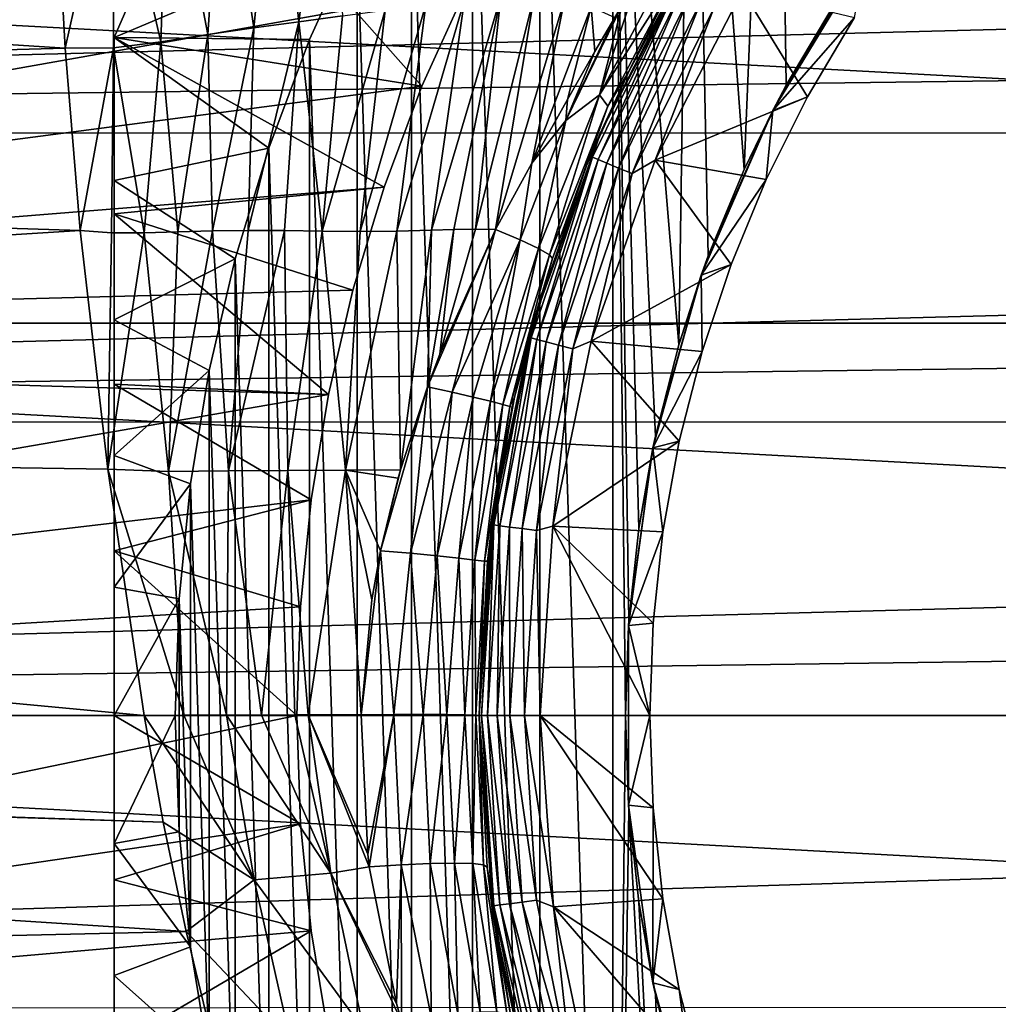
# Model space of a CAD drawing. Header units: metres. Extents: x -139 to 105, y -30 to 40.
# Tile 26 of 153: x -91 to -83, y -2 to 6. Entities that reach past the tile are written whole.
import ezdxf

# ---------------------------------------------------------------- set-up
doc = ezdxf.new("R2010")
doc.units = ezdxf.units.M
doc.layers.add('solid_150_SW0003', color=7, linetype='CONTINUOUS')

msp = doc.modelspace()

# ---------------------------------------------------------------- linework, layer by layer
at = {"layer": 'solid_150_SW0003'}
for points in [[(-84.558289, 10.903132, 38.637951), (-85.252441, 10.252441, 38.637951), (-84.824486, 4.484166, 38.637951)], [(-84.558289, 10.903132, 38.637951), (-84.824486, 4.484166, 38.637951), (-84.477798, 5.176243, 38.637951)], [(-84.558289, 10.903132, 38.637951), (-84.477798, 5.176243, 38.637951), (-84.084198, 5.840651, 38.637951)], [(-85.252441, 10.252441, 38.637951), (-85.90313, 9.558289, 38.637951), (-85.361336, 3.044461, 38.637951)], [(-85.252441, 10.252441, 38.637951), (-85.361336, 3.044461, 38.637951), (-85.118866, 3.774714, 38.637951)], [(-85.252441, 10.252441, 38.637951), (-85.118866, 3.774714, 38.637951), (-84.824486, 4.484166, 38.637951)], [(-85.90313, 9.558289, 38.637951), (-86.502502, 8.828372, 38.637951), (-85.90313, -9.558289, 38.637951)], [(-85.90313, 9.558289, 38.637951), (-85.799141, 0, 38.637951), (-85.771942, 0.77288, 38.637951)], [(-85.90313, 9.558289, 38.637951), (-85.90313, -9.558289, 38.637951), (-85.799141, 0, 38.637951)], [(-85.90313, 9.558289, 38.637951), (-85.771942, 0.77288, 38.637951), (-85.690224, 1.535287, 38.637951)], [(-85.90313, 9.558289, 38.637951), (-85.690224, 1.535287, 38.637951), (-85.552727, 2.294196, 38.637951)], [(-85.90313, 9.558289, 38.637951), (-85.552727, 2.294196, 38.637951), (-85.361336, 3.044461, 38.637951)], [(-86.502502, 8.828372, 38.637951), (-87.054787, 8.056686, 38.637951), (-86.502502, -8.828372, 38.637951)], [(-86.502502, 8.828372, 38.637951), (-86.502502, -8.828372, 38.637951), (-85.90313, -9.558289, 38.637951)], [(-87.054787, 8.056686, 38.637951), (-87.5578, 7.247901, 38.637951), (-87.054787, -8.056686, 38.637951)], [(-87.054787, 8.056686, 38.637951), (-87.054787, -8.056686, 38.637951), (-86.502502, -8.828372, 38.637951)], [(-89.110092, 7.375162, 57.305931), (-88.671074, 7.445542, 57.227779), (-88.85289, 5.648584, 56.702576)], [(-88.671074, 7.445542, 57.227779), (-88.482933, 5.697717, 56.624958), (-88.85289, 5.648584, 56.702576)], [(-88.671074, 7.445542, 57.227779), (-88.24263, 7.509276, 57.123714), (-88.482933, 5.697717, 56.624958)], [(-88.24263, 7.509276, 57.123714), (-88.122955, 5.745903, 56.524593), (-88.482933, 5.697717, 56.624958)], [(-89.557747, 7.295347, 57.3601), (-89.110092, 7.375162, 57.305931), (-89.231224, 5.594399, 56.758957)], [(-89.110092, 7.375162, 57.305931), (-88.85289, 5.648584, 56.702576), (-89.231224, 5.594399, 56.758957)], [(-90.012016, 7.230498, 57.393867), (-89.557747, 7.295347, 57.3601), (-89.616333, 5.533338, 56.795853)], [(-89.557747, 7.295347, 57.3601), (-89.231224, 5.594399, 56.758957), (-89.616333, 5.533338, 56.795853)], [(-90.437279, 6.07708, 57.0084), (-90.012016, 7.230498, 57.393867), (-90.404488, 5.4807, 56.828377)], [(-90.012016, 7.230498, 57.393867), (-90.006767, 5.483543, 56.816814), (-90.404488, 5.4807, 56.828377)], [(-90.012016, 7.230498, 57.393867), (-89.616333, 5.533338, 56.795853), (-90.006767, 5.483543, 56.816814)], [(-89.282875, 7.211061, 35.637951), (-90, 5.567764, 35.637951), (-88.005074, 6.41228, 38.637951)], [(-90, 5.567764, 26.637949), (-90, 5.567764, 35.637951), (-89.282875, 7.211061, 35.637951)], [(-89.282875, 7.211061, 26.637949), (-90, 5.567764, 26.637949), (-89.282875, 7.211061, 35.637951)], [(-87.471046, 5.168263, 23.637949), (-90, 5.567764, 26.637949), (-89.282875, 7.211061, 26.637949)], [(-87.108177, 5.970055, 23.637949), (-87.471046, 5.168263, 23.637949), (-89.282875, 7.211061, 26.637949)], [(-87.5578, 7.247901, 38.637951), (-88.005074, 6.41228, 38.637951), (-87.5578, -7.247901, 38.637951)], [(-87.5578, 7.247901, 38.637951), (-87.5578, -7.247901, 38.637951), (-87.054787, -8.056686, 38.637951)], [(-115.500031, 7.092212, 57.362492), (-90.437279, 6.07708, 57.0084), (-90.404488, 5.4807, 56.828377)], [(-115.500031, 4.786392, 56.643955), (-115.500031, 7.092212, 57.362492), (-90.404488, 5.4807, 56.828377)], [(-26.666658, 7.090448, 94.76371), (-115.500031, 7.092049, 94.763107), (-115.500031, 4.786279, 95.481606)], [(-26.666658, 5.945997, 95.158447), (-26.666658, 7.090448, 94.76371), (-115.500031, 4.786279, 95.481606)], [(-90, 5.567764, 35.637951), (-88.394829, 5.551097, 38.637951), (-88.005074, 6.41228, 38.637951)], [(-88.005074, 6.41228, 38.637951), (-88.394829, 5.551097, 38.637951), (-88.005074, -6.41228, 38.637951)], [(-88.005074, 6.41228, 38.637951), (-88.005074, -6.41228, 38.637951), (-87.5578, -7.247901, 38.637951)], [(-104.524162, 3.221479, 3.637949), (-104.006081, 6.381353, 3.637949), (-45.475842, 3.221479, 3.637949)], [(-104.006081, 6.381353, 3.637949), (-45.993919, 6.381353, 3.637949), (-45.475842, 3.221479, 3.637949)], [(-85.38578, 6.278561, 54.375015), (-86.013145, 5.096738, 54.732803), (-85.702393, 6.037736, 54.759071)], [(-85.343018, 6.149845, 54.079285), (-86.013145, 5.096738, 54.732803), (-85.38578, 6.278561, 54.375015)], [(-85.253036, 6.235007, 46.837948), (-86.006538, 4.780813, 46.837948), (-85.357002, 6.060729, 53.767498)], [(-85.377548, 5.991481, 46.708538), (-86.006538, 4.780813, 46.837948), (-85.253036, 6.235007, 46.837948)], [(-85.943336, 5.003723, 54.428902), (-86.013145, 5.096738, 54.732803), (-85.343018, 6.149845, 54.079285)], [(-85.943336, 5.003723, 54.428902), (-85.343018, 6.149845, 54.079285), (-85.772079, 5.287941, 54.03746)], [(-85.343018, 6.149845, 54.079285), (-85.357002, 6.060729, 53.767498), (-85.772079, 5.287941, 54.03746)], [(-84.589188, 4.968646, 46.137951), (-83.915977, 5.73249, 46.337948), (-83.823349, 6.228047, 46.137951)], [(-84.589188, 4.968646, 46.137951), (-83.823349, 6.228047, 46.137951), (-84.477798, 5.176243, 38.637951)], [(-83.823349, 6.228047, 46.137951), (-84.084198, 5.840651, 38.637951), (-84.477798, 5.176243, 38.637951)], [(-102.834328, 6.122422, 23.637949), (-103.331467, 3.090294, 23.637949), (-87.108177, 5.970055, 23.637949)], [(-85.377548, 5.991481, 46.708538), (-86.070816, 4.585681, 46.708538), (-86.006538, 4.780813, 46.837948)], [(-86.024605, 4.566541, 46.587837), (-86.070816, 4.585681, 46.708538), (-85.377548, 5.991481, 46.708538)], [(-85.334236, 5.966474, 46.587837), (-86.024605, 4.566541, 46.587837), (-85.377548, 5.991481, 46.708538)], [(-86.013145, 5.096738, 54.732803), (-85.826767, 5.833313, 54.840073), (-85.702393, 6.037736, 54.759071)], [(-86.006538, 4.780813, 46.837948), (-85.772079, 5.287941, 54.03746), (-85.357002, 6.060729, 53.767498)], [(-26.666658, 4.780203, 95.483101), (-26.666658, 5.945997, 95.158447), (-115.500031, 4.786279, 95.481606)], [(-103.331467, 3.090294, 23.637949), (-87.471046, 5.168263, 23.637949), (-87.108177, 5.970055, 23.637949)], [(-86.824043, 5.906227, 55.877739), (-87.208321, 3.992141, 55.685074), (-87.391907, 3.986808, 55.798038)], [(-87.122612, 5.879575, 56.076851), (-86.824043, 5.906227, 55.877739), (-87.391907, 3.986808, 55.798038)], [(-86.824043, 5.906227, 55.877739), (-87.032265, 3.994122, 55.561859), (-87.208321, 3.992141, 55.685074)], [(-86.548813, 5.909459, 55.655449), (-86.865875, 3.990484, 55.427135), (-87.032265, 3.994122, 55.561859)], [(-86.824043, 5.906227, 55.877739), (-86.548813, 5.909459, 55.655449), (-87.032265, 3.994122, 55.561859)], [(-86.548813, 5.909459, 55.655449), (-86.300392, 5.880942, 55.412075), (-86.865875, 3.990484, 55.427135)], [(-85.951088, 4.536088, 46.484211), (-86.024605, 4.566541, 46.587837), (-85.334236, 5.966474, 46.587837)], [(-85.26532, 5.926684, 46.484211), (-85.951088, 4.536088, 46.484211), (-85.334236, 5.966474, 46.587837)], [(-85.85527, 4.4964, 46.404739), (-85.951088, 4.536088, 46.484211), (-85.26532, 5.926684, 46.484211)], [(-85.175507, 5.87483, 46.404739), (-85.85527, 4.4964, 46.404739), (-85.26532, 5.926684, 46.484211)], [(-85.070923, 5.814452, 46.354851), (-84.837242, 5.955284, 46.337948), (-85.556145, 4.561589, 46.337948)], [(-84.302284, 5.080386, 46.337948), (-85.556145, 4.561589, 46.337948), (-84.837242, 5.955284, 46.337948)], [(-83.915977, 5.73249, 46.337948), (-84.302284, 5.080386, 46.337948), (-84.837242, 5.955284, 46.337948)], [(-87.440628, 5.839657, 56.251278), (-87.678856, 3.977705, 55.948616), (-87.980339, 3.975053, 56.079029)], [(-87.774818, 5.794056, 56.400303), (-87.440628, 5.839657, 56.251278), (-87.980339, 3.975053, 56.079029)], [(-87.122612, 5.879575, 56.076851), (-87.391907, 3.986808, 55.798038), (-87.678856, 3.977705, 55.948616)], [(-87.440628, 5.839657, 56.251278), (-87.122612, 5.879575, 56.076851), (-87.678856, 3.977705, 55.948616)], [(-86.300392, 5.880942, 55.412075), (-86.567856, 4.535122, 55.279263), (-86.865875, 3.990484, 55.427135)], [(-86.300392, 5.880942, 55.412075), (-86.080307, 5.821154, 55.152462), (-86.567856, 4.535122, 55.279263)], [(-85.887184, 5.731827, 54.878658), (-85.826767, 5.833313, 54.840073), (-86.289612, 4.886438, 55.072086)], [(-86.013145, 5.096738, 54.732803), (-86.289612, 4.886438, 55.072086), (-85.826767, 5.833313, 54.840073)], [(-85.175507, 5.87483, 46.404739), (-85.743706, 4.450189, 46.354851), (-85.85527, 4.4964, 46.404739)], [(-85.175507, 5.87483, 46.404739), (-85.070923, 5.814452, 46.354851), (-85.743706, 4.450189, 46.354851)], [(-88.482933, 5.697717, 56.624958), (-88.122955, 5.745903, 56.524593), (-88.291847, 3.978397, 56.188492)], [(-87.774818, 5.794056, 56.400303), (-87.980339, 3.975053, 56.079029), (-88.291847, 3.978397, 56.188492)], [(-88.122955, 5.745903, 56.524593), (-87.774818, 5.794056, 56.400303), (-88.291847, 3.978397, 56.188492)], [(-86.080307, 5.821154, 55.152462), (-86.274879, 5.060244, 55.115467), (-86.567856, 4.535122, 55.279263)], [(-86.080307, 5.821154, 55.152462), (-86.049507, 5.454187, 54.98011), (-86.274879, 5.060244, 55.115467)], [(-86.080307, 5.821154, 55.152462), (-85.887184, 5.731827, 54.878658), (-86.049507, 5.454187, 54.98011)], [(-85.743706, 4.450189, 46.354851), (-85.070923, 5.814452, 46.354851), (-85.556145, 4.561589, 46.337948)], [(-88.482933, 5.697717, 56.624958), (-88.600891, 3.981673, 56.274284), (-88.900017, 3.982455, 56.33849)], [(-88.85289, 5.648584, 56.702576), (-88.482933, 5.697717, 56.624958), (-88.900017, 3.982455, 56.33849)], [(-88.482933, 5.697717, 56.624958), (-88.291847, 3.978397, 56.188492), (-88.600891, 3.981673, 56.274284)], [(-86.049507, 5.454187, 54.98011), (-85.887184, 5.731827, 54.878658), (-86.289612, 4.886438, 55.072086)], [(-84.589188, 4.968646, 46.137951), (-84.302284, 5.080386, 46.337948), (-83.915977, 5.73249, 46.337948)], [(-89.616333, 5.533338, 56.795853), (-89.231224, 5.594399, 56.758957), (-89.476364, 3.972911, 56.419693)], [(-89.231224, 5.594399, 56.758957), (-89.191521, 3.980612, 56.386032), (-89.476364, 3.972911, 56.419693)], [(-89.231224, 5.594399, 56.758957), (-88.85289, 5.648584, 56.702576), (-89.191521, 3.980612, 56.386032)], [(-88.85289, 5.648584, 56.702576), (-88.900017, 3.982455, 56.33849), (-89.191521, 3.980612, 56.386032)], [(-90.006767, 5.483543, 56.816814), (-89.616333, 5.533338, 56.795853), (-89.754051, 3.964117, 56.442112)], [(-90, 5.567764, 35.637951), (-88.729866, 4.660062, 38.637951), (-88.394829, 5.551097, 38.637951)], [(-90, 4.393887, 36.376377), (-88.729866, 4.660062, 38.637951), (-90, 5.567764, 35.637951)], [(-90, -4.394884, 36.375858), (-90, 4.393887, 36.376377), (-90, 5.567764, 35.637951)], [(-90, -5.567764, 35.637951), (-90, -4.394884, 36.375858), (-90, 5.567764, 35.637951)], [(-90, 5.567764, 26.637949), (-90, -5.567764, 35.637951), (-90, 5.567764, 35.637951)], [(-90, 5.567764, 26.637949), (-90, -5.567764, 26.637949), (-90, -5.567764, 35.637951)], [(-90, 5.567764, 26.637949), (-90, 4.120641, 26.105152), (-90, -5.567764, 26.637949)], [(-87.782982, 4.338679, 23.637949), (-90, 4.120641, 26.105152), (-90, 5.567764, 26.637949)], [(-87.471046, 5.168263, 23.637949), (-87.782982, 4.338679, 23.637949), (-90, 5.567764, 26.637949)], [(-89.616333, 5.533338, 56.795853), (-89.476364, 3.972911, 56.419693), (-89.754051, 3.964117, 56.442112)], [(-88.394829, 5.551097, 38.637951), (-88.729866, 4.660062, 38.637951), (-88.394829, -5.551097, 38.637951)], [(-88.394829, 5.551097, 38.637951), (-88.394829, -5.551097, 38.637951), (-88.005074, -6.41228, 38.637951)], [(-115.500031, 4.786392, 56.643955), (-90.404488, 5.4807, 56.828377), (-90.280685, 3.982806, 56.463352)], [(-90.404488, 5.4807, 56.828377), (-90.006767, 5.483543, 56.816814), (-90.280685, 3.982806, 56.463352)], [(-90.006767, 5.483543, 56.816814), (-90.022499, 3.964831, 56.456104), (-90.280685, 3.982806, 56.463352)], [(-90.006767, 5.483543, 56.816814), (-89.754051, 3.964117, 56.442112), (-90.022499, 3.964831, 56.456104)], [(-86.274879, 5.060244, 55.115467), (-86.049507, 5.454187, 54.98011), (-86.289612, 4.886438, 55.072086)], [(-86.006538, 4.780813, 46.837948), (-86.118484, 4.514346, 54.209961), (-85.772079, 5.287941, 54.03746)], [(-85.943336, 5.003723, 54.428902), (-85.772079, 5.287941, 54.03746), (-86.118484, 4.514346, 54.209961)], [(-103.331467, 3.090294, 23.637949), (-87.782982, 4.338679, 23.637949), (-87.471046, 5.168263, 23.637949)], [(-86.013145, 5.096738, 54.732803), (-86.422989, 3.783552, 54.609032), (-86.51329, 3.836252, 54.917133)], [(-86.013145, 5.096738, 54.732803), (-86.51329, 3.836252, 54.917133), (-86.289612, 4.886438, 55.072086)], [(-85.943336, 5.003723, 54.428902), (-86.422989, 3.783552, 54.609032), (-86.013145, 5.096738, 54.732803)], [(-84.589188, 4.968646, 46.137951), (-84.477798, 5.176243, 38.637951), (-84.824486, 4.484166, 38.637951)], [(-86.567856, 4.535122, 55.279263), (-86.274879, 5.060244, 55.115467), (-86.289612, 4.886438, 55.072086)], [(-84.302284, 5.080386, 46.337948), (-84.642555, 4.401126, 46.337948), (-85.556145, 4.561589, 46.337948)], [(-84.589188, 4.968646, 46.137951), (-84.642555, 4.401126, 46.337948), (-84.302284, 5.080386, 46.337948)], [(-85.943336, 5.003723, 54.428902), (-86.398369, 3.751965, 54.296551), (-86.422989, 3.783552, 54.609032)], [(-85.943336, 5.003723, 54.428902), (-86.118484, 4.514346, 54.209961), (-86.398369, 3.751965, 54.296551)], [(-85.176407, 3.616734, 46.137951), (-84.642555, 4.401126, 46.337948), (-84.589188, 4.968646, 46.137951)], [(-85.176407, 3.616734, 46.137951), (-84.589188, 4.968646, 46.137951), (-85.118866, 3.774714, 38.637951)], [(-84.589188, 4.968646, 46.137951), (-84.824486, 4.484166, 38.637951), (-85.118866, 3.774714, 38.637951)], [(-86.289612, 4.886438, 55.072086), (-86.51329, 3.836252, 54.917133), (-86.665108, 3.907011, 55.19585)], [(-86.567856, 4.535122, 55.279263), (-86.289612, 4.886438, 55.072086), (-86.665108, 3.907011, 55.19585)], [(-115.500031, 2.410774, 56.208599), (-115.500031, 4.786392, 56.643955), (-90.280685, 3.982806, 56.463352)], [(-26.666658, 4.780203, 95.483101), (-115.500031, 4.786279, 95.481606), (-115.500031, 2.410716, 95.916939)], [(-26.666658, 3.598451, 95.736374), (-26.666658, 4.780203, 95.483101), (-115.500031, 2.410716, 95.916939)], [(-86.006538, 4.780813, 46.837948), (-86.555008, 3.237561, 46.837948), (-86.118484, 4.514346, 54.209961)], [(-86.070816, 4.585681, 46.708538), (-86.555008, 3.237561, 46.837948), (-86.006538, 4.780813, 46.837948)], [(-90, 4.393887, 36.376377), (-89.006325, 3.750361, 38.637951), (-88.729866, 4.660062, 38.637951)], [(-88.729866, 4.660062, 38.637951), (-89.006325, 3.750361, 38.637951), (-88.729866, -4.660062, 38.637951)], [(-88.729866, 4.660062, 38.637951), (-88.729866, -4.660062, 38.637951), (-88.394829, -5.551097, 38.637951)], [(-86.567856, 4.535122, 55.279263), (-86.665108, 3.907011, 55.19585), (-86.865875, 3.990484, 55.427135)], [(-86.070816, 4.585681, 46.708538), (-86.574654, 3.101419, 46.708538), (-86.555008, 3.237561, 46.837948)], [(-86.526344, 3.088474, 46.587837), (-86.574654, 3.101419, 46.708538), (-86.070816, 4.585681, 46.708538)], [(-86.024605, 4.566541, 46.587837), (-86.526344, 3.088474, 46.587837), (-86.070816, 4.585681, 46.708538)], [(-86.449478, 3.067878, 46.484211), (-86.526344, 3.088474, 46.587837), (-86.024605, 4.566541, 46.587837)], [(-85.951088, 4.536088, 46.484211), (-86.449478, 3.067878, 46.484211), (-86.024605, 4.566541, 46.587837)], [(-86.349297, 3.041036, 46.404739), (-86.449478, 3.067878, 46.484211), (-85.951088, 4.536088, 46.484211)], [(-85.85527, 4.4964, 46.404739), (-86.349297, 3.041036, 46.404739), (-85.951088, 4.536088, 46.484211)], [(-85.743706, 4.450189, 46.354851), (-85.556145, 4.561589, 46.337948), (-86.080704, 3.073714, 46.337948)], [(-84.931473, 3.704812, 46.337948), (-86.080704, 3.073714, 46.337948), (-85.556145, 4.561589, 46.337948)], [(-84.642555, 4.401126, 46.337948), (-84.931473, 3.704812, 46.337948), (-85.556145, 4.561589, 46.337948)], [(-86.555008, 3.237561, 46.837948), (-86.398369, 3.751965, 54.296551), (-86.118484, 4.514346, 54.209961)], [(-85.85527, 4.4964, 46.404739), (-86.232658, 3.009782, 46.354851), (-86.349297, 3.041036, 46.404739)], [(-85.85527, 4.4964, 46.404739), (-85.743706, 4.450189, 46.354851), (-86.232658, 3.009782, 46.354851)], [(-86.232658, 3.009782, 46.354851), (-85.743706, 4.450189, 46.354851), (-86.080704, 3.073714, 46.337948)], [(-90, 4.393887, 36.376377), (-90, 3.249823, 36.942093), (-89.006325, 3.750361, 38.637951)], [(-90, -3.251453, 36.941399), (-90, 3.249823, 36.942093), (-90, 4.393887, 36.376377)], [(-90, -4.394884, 36.375858), (-90, -3.251453, 36.941399), (-90, 4.393887, 36.376377)], [(-85.176407, 3.616734, 46.137951), (-84.931473, 3.704812, 46.337948), (-84.642555, 4.401126, 46.337948)], [(-103.331467, 3.090294, 23.637949), (-88.040375, 3.491716, 23.637949), (-87.782982, 4.338679, 23.637949)], [(-87.782982, 4.338679, 23.637949), (-88.040375, 3.491716, 23.637949), (-90, 4.120641, 26.105152)], [(-90, 4.120641, 26.105152), (-90, -4.12066, 26.105158), (-90, -5.567764, 26.637949)], [(-90, 4.120641, 26.105152), (-90, 2.720599, 25.731308), (-90, -4.12066, 26.105158)], [(-88.239929, 2.636766, 23.637949), (-90, 2.720599, 25.731308), (-90, 4.120641, 26.105152)], [(-88.040375, 3.491716, 23.637949), (-88.239929, 2.636766, 23.637949), (-90, 4.120641, 26.105152)], [(-115.500031, 2.410774, 56.208599), (-90.280685, 3.982806, 56.463352), (-90.05368, 2.023022, 56.165352)], [(-90.05368, 2.023022, 56.165352), (-90.280685, 3.982806, 56.463352), (-90.022499, 3.964831, 56.456104)], [(-90.05368, 2.023022, 56.165352), (-90.022499, 3.964831, 56.456104), (-89.754051, 3.964117, 56.442112)], [(-89.554665, 2.004105, 56.150517), (-90.05368, 2.023022, 56.165352), (-89.754051, 3.964117, 56.442112)], [(-89.554665, 2.004105, 56.150517), (-89.754051, 3.964117, 56.442112), (-89.476364, 3.972911, 56.419693)], [(-89.554665, 2.004105, 56.150517), (-89.476364, 3.972911, 56.419693), (-89.191521, 3.980612, 56.386032)], [(-89.061287, 2.007306, 56.105297), (-89.554665, 2.004105, 56.150517), (-89.191521, 3.980612, 56.386032)], [(-89.061287, 2.007306, 56.105297), (-89.191521, 3.980612, 56.386032), (-88.900017, 3.982455, 56.33849)], [(-89.061287, 2.007306, 56.105297), (-88.900017, 3.982455, 56.33849), (-88.600891, 3.981673, 56.274284)], [(-88.574196, 2.010395, 56.018421), (-89.061287, 2.007306, 56.105297), (-88.600891, 3.981673, 56.274284)], [(-88.574196, 2.010395, 56.018421), (-88.600891, 3.981673, 56.274284), (-88.291847, 3.978397, 56.188492)], [(-88.099922, 2.013505, 55.881359), (-88.574196, 2.010395, 56.018421), (-88.291847, 3.978397, 56.188492)], [(-88.099922, 2.013505, 55.881359), (-88.291847, 3.978397, 56.188492), (-87.980339, 3.975053, 56.079029)], [(-88.099922, 2.013505, 55.881359), (-87.980339, 3.975053, 56.079029), (-87.678856, 3.977705, 55.948616)], [(-87.647606, 2.017992, 55.686722), (-88.099922, 2.013505, 55.881359), (-87.678856, 3.977705, 55.948616)], [(-87.647606, 2.017992, 55.686722), (-87.678856, 3.977705, 55.948616), (-87.391907, 3.986808, 55.798038)], [(-87.426003, 2.697453, 55.62648), (-87.647606, 2.017992, 55.686722), (-87.391907, 3.986808, 55.798038)], [(-87.426003, 2.697453, 55.62648), (-87.391907, 3.986808, 55.798038), (-87.208321, 3.992141, 55.685074)], [(-87.324127, 2.968158, 55.596073), (-87.426003, 2.697453, 55.62648), (-87.208321, 3.992141, 55.685074)], [(-87.324127, 2.968158, 55.596073), (-86.865875, 3.990484, 55.427135), (-87.426003, 2.697453, 55.62648)], [(-87.224442, 2.654546, 55.474323), (-87.426003, 2.697453, 55.62648), (-86.865875, 3.990484, 55.427135)], [(-87.324127, 2.968158, 55.596073), (-87.032265, 3.994122, 55.561859), (-86.865875, 3.990484, 55.427135)], [(-87.324127, 2.968158, 55.596073), (-87.208321, 3.992141, 55.685074), (-87.032265, 3.994122, 55.561859)], [(-86.665108, 3.907011, 55.19585), (-87.224442, 2.654546, 55.474323), (-86.865875, 3.990484, 55.427135)], [(-86.665108, 3.907011, 55.19585), (-87.050224, 2.613903, 55.287277), (-87.224442, 2.654546, 55.474323)], [(-86.665108, 3.907011, 55.19585), (-86.909386, 2.579973, 55.070866), (-87.050224, 2.613903, 55.287277)], [(-86.665108, 3.907011, 55.19585), (-86.51329, 3.836252, 54.917133), (-86.909386, 2.579973, 55.070866)], [(-86.51329, 3.836252, 54.917133), (-86.808067, 2.554244, 54.834831), (-86.909386, 2.579973, 55.070866)], [(-86.51329, 3.836252, 54.917133), (-86.422989, 3.783552, 54.609032), (-86.808067, 2.554244, 54.834831)], [(-90, 3.249823, 36.942093), (-89.220665, 2.832083, 38.637951), (-89.006325, 3.750361, 38.637951)], [(-89.006325, 3.750361, 38.637951), (-89.220665, 2.832083, 38.637951), (-89.006325, -3.750361, 38.637951)], [(-89.006325, 3.750361, 38.637951), (-89.006325, -3.750361, 38.637951), (-88.729866, -4.660062, 38.637951)], [(-86.422989, 3.783552, 54.609032), (-86.748787, 2.53744, 54.590302), (-86.808067, 2.554244, 54.834831)], [(-86.422989, 3.783552, 54.609032), (-86.398369, 3.751965, 54.296551), (-86.748787, 2.53744, 54.590302)], [(-86.748787, 2.53744, 54.590302), (-86.398369, 3.751965, 54.296551), (-86.712029, 2.61313, 54.346504)], [(-86.555008, 3.237561, 46.837948), (-86.712029, 2.61313, 54.346504), (-86.398369, 3.751965, 54.296551)], [(-85.176407, 3.616734, 46.137951), (-85.118866, 3.774714, 38.637951), (-85.361336, 3.044461, 38.637951)], [(-84.931473, 3.704812, 46.337948), (-85.169456, 2.988082, 46.337948), (-86.080704, 3.073714, 46.337948)], [(-85.176407, 3.616734, 46.137951), (-85.169456, 2.988082, 46.337948), (-84.931473, 3.704812, 46.337948)], [(-26.666658, 2.405043, 95.917625), (-26.666658, 3.598451, 95.736374), (-115.500031, 2.410716, 95.916939)], [(-85.574089, 2.197435, 46.137951), (-85.169456, 2.988082, 46.337948), (-85.176407, 3.616734, 46.137951)], [(-85.574089, 2.197435, 46.137951), (-85.176407, 3.616734, 46.137951), (-85.552727, 2.294196, 38.637951)], [(-85.176407, 3.616734, 46.137951), (-85.361336, 3.044461, 38.637951), (-85.552727, 2.294196, 38.637951)], [(-103.331467, 3.090294, 23.637949), (-88.239929, 2.636766, 23.637949), (-88.040375, 3.491716, 23.637949)], [(-90, 3.249823, 36.942093), (-90, 2.135523, 37.334606), (-89.220665, 2.832083, 38.637951)], [(-90, -2.137442, 37.334099), (-90, 2.135523, 37.334606), (-90, 3.249823, 36.942093)], [(-90, -3.251453, 36.941399), (-90, -2.137442, 37.334099), (-90, 3.249823, 36.942093)], [(-86.555008, 3.237561, 46.837948), (-86.888229, 1.634, 46.837948), (-86.712029, 2.61313, 54.346504)], [(-86.574654, 3.101419, 46.708538), (-86.888229, 1.634, 46.837948), (-86.555008, 3.237561, 46.837948)], [(-104.699997, 0, 3.637949), (-104.524162, 3.221479, 3.637949), (-45.299999, 0, 3.637949)], [(-104.524162, 3.221479, 3.637949), (-45.475842, 3.221479, 3.637949), (-45.299999, 0, 3.637949)], [(-103.331467, 3.090294, 23.637949), (-103.5, 0, 23.637949), (-88.239929, 2.636766, 23.637949)], [(-86.574654, 3.101419, 46.708538), (-86.880447, 1.56409, 46.708538), (-86.888229, 1.634, 46.837948)], [(-86.830856, 1.557562, 46.587837), (-86.880447, 1.56409, 46.708538), (-86.574654, 3.101419, 46.708538)], [(-86.526344, 3.088474, 46.587837), (-86.830856, 1.557562, 46.587837), (-86.574654, 3.101419, 46.708538)], [(-86.751961, 1.547175, 46.484211), (-86.830856, 1.557562, 46.587837), (-86.526344, 3.088474, 46.587837)], [(-86.449478, 3.067878, 46.484211), (-86.751961, 1.547175, 46.484211), (-86.526344, 3.088474, 46.587837)], [(-86.232658, 3.009782, 46.354851), (-86.080704, 3.073714, 46.337948), (-86.395264, 1.553384, 46.337948)], [(-85.3573, 2.251711, 46.337948), (-86.395264, 1.553384, 46.337948), (-86.080704, 3.073714, 46.337948)], [(-85.169456, 2.988082, 46.337948), (-85.3573, 2.251711, 46.337948), (-86.080704, 3.073714, 46.337948)], [(-86.649139, 1.533638, 46.404739), (-86.751961, 1.547175, 46.484211), (-86.449478, 3.067878, 46.484211)], [(-86.349297, 3.041036, 46.404739), (-86.649139, 1.533638, 46.404739), (-86.449478, 3.067878, 46.484211)], [(-86.349297, 3.041036, 46.404739), (-86.529419, 1.517877, 46.354851), (-86.649139, 1.533638, 46.404739)], [(-86.349297, 3.041036, 46.404739), (-86.232658, 3.009782, 46.354851), (-86.529419, 1.517877, 46.354851)], [(-86.529419, 1.517877, 46.354851), (-86.232658, 3.009782, 46.354851), (-86.395264, 1.553384, 46.337948)], [(-85.574089, 2.197435, 46.137951), (-85.3573, 2.251711, 46.337948), (-85.169456, 2.988082, 46.337948)], [(-90, 2.135523, 37.334606), (-89.374077, 1.901819, 38.637951), (-89.220665, 2.832083, 38.637951)], [(-89.220665, 2.832083, 38.637951), (-89.374077, 1.901819, 38.637951), (-89.220665, -2.832083, 38.637951)], [(-89.220665, 2.832083, 38.637951), (-89.220665, -2.832083, 38.637951), (-89.006325, -3.750361, 38.637951)], [(-90, 2.720599, 25.731308), (-90, -2.720624, 25.731314), (-90, -4.12066, 26.105158)], [(-90, 2.720599, 25.731308), (-90, 1.352199, 25.510786), (-90, -2.720624, 25.731314)], [(-88.382759, 1.770659, 23.637949), (-90, 1.352199, 25.510786), (-90, 2.720599, 25.731308)], [(-88.239929, 2.636766, 23.637949), (-88.382759, 1.770659, 23.637949), (-90, 2.720599, 25.731308)], [(-87.812836, 1.352752, 55.726627), (-87.647606, 2.017992, 55.686722), (-87.426003, 2.697453, 55.62648)], [(-87.564743, 1.333244, 55.584579), (-87.812836, 1.352752, 55.726627), (-87.426003, 2.697453, 55.62648)], [(-87.564743, 1.333244, 55.584579), (-87.426003, 2.697453, 55.62648), (-87.224442, 2.654546, 55.474323)], [(-103.5, 0, 23.637949), (-88.382759, 1.770659, 23.637949), (-88.239929, 2.636766, 23.637949)], [(-87.347481, 1.309774, 55.396492), (-87.564743, 1.333244, 55.584579), (-87.224442, 2.654546, 55.474323)], [(-87.347481, 1.309774, 55.396492), (-87.224442, 2.654546, 55.474323), (-87.050224, 2.613903, 55.287277)], [(-87.167625, 1.29016, 55.166298), (-87.347481, 1.309774, 55.396492), (-87.050224, 2.613903, 55.287277)], [(-87.167625, 1.29016, 55.166298), (-87.050224, 2.613903, 55.287277), (-86.909386, 2.579973, 55.070866)], [(-86.888229, 1.634, 46.837948), (-86.72982, 2.532068, 54.348427), (-86.712029, 2.61313, 54.346504)], [(-86.748787, 2.53744, 54.590302), (-86.712029, 2.61313, 54.346504), (-86.72982, 2.532068, 54.348427)], [(-87.036049, 1.275582, 54.906315), (-87.167625, 1.29016, 55.166298), (-86.909386, 2.579973, 55.070866)], [(-87.036049, 1.275582, 54.906315), (-86.909386, 2.579973, 55.070866), (-86.808067, 2.554244, 54.834831)], [(-86.95816, 1.266654, 54.631962), (-87.036049, 1.275582, 54.906315), (-86.808067, 2.554244, 54.834831)], [(-86.95816, 1.266654, 54.631962), (-86.808067, 2.554244, 54.834831), (-86.748787, 2.53744, 54.590302)], [(-86.95816, 1.266654, 54.631962), (-86.748787, 2.53744, 54.590302), (-86.933075, 1.265626, 54.359581)], [(-86.748787, 2.53744, 54.590302), (-86.72982, 2.532068, 54.348427), (-86.933075, 1.265626, 54.359581)], [(-86.933075, 1.265626, 54.359581), (-86.72982, 2.532068, 54.348427), (-86.922661, 1.360227, 54.358604)], [(-86.888229, 1.634, 46.837948), (-86.922661, 1.360227, 54.358604), (-86.72982, 2.532068, 54.348427)], [(-115.500031, 2.410774, 56.208599), (-90.05368, 2.023022, 56.165352), (-89.754692, 0, 56.062771)], [(-115.500031, 0, 56.062771), (-115.500031, 2.410774, 56.208599), (-89.754692, 0, 56.062771)], [(-26.666658, 2.405043, 95.917625), (-115.500031, 2.410716, 95.916939), (-115.500031, 0, 96.062759)], [(-26.666658, 1.204097, 96.026482), (-26.666658, 2.405043, 95.917625), (-115.500031, 0, 96.062759)], [(-85.574089, 2.197435, 46.137951), (-85.552727, 2.294196, 38.637951), (-85.690224, 1.535287, 38.637951)], [(-85.3573, 2.251711, 46.337948), (-85.492256, 1.506855, 46.337948), (-86.395264, 1.553384, 46.337948)], [(-85.774818, 0.7371, 46.137951), (-85.492256, 1.506855, 46.337948), (-85.574089, 2.197435, 46.137951)], [(-85.774818, 0.7371, 46.137951), (-85.574089, 2.197435, 46.137951), (-85.771942, 0.77288, 38.637951)], [(-85.574089, 2.197435, 46.137951), (-85.690224, 1.535287, 38.637951), (-85.771942, 0.77288, 38.637951)], [(-85.574089, 2.197435, 46.137951), (-85.492256, 1.506855, 46.337948), (-85.3573, 2.251711, 46.337948)], [(-90, 2.135523, 37.334606), (-90, 1.052265, 37.566719), (-89.374077, 1.901819, 38.637951)], [(-90, -1.053634, 37.566441), (-90, 1.052265, 37.566719), (-90, 2.135523, 37.334606)], [(-90, -2.137442, 37.334099), (-90, -1.053634, 37.566441), (-90, 2.135523, 37.334606)], [(-90.05368, 2.023022, 56.165352), (-89.428947, 0.000821, 56.055573), (-89.754692, 0, 56.062771)], [(-89.554665, 2.004105, 56.150517), (-89.428947, 0.000821, 56.055573), (-90.05368, 2.023022, 56.165352)], [(-89.061287, 2.007306, 56.105297), (-89.077156, 0.001773, 56.02953), (-89.554665, 2.004105, 56.150517)], [(-89.554665, 2.004105, 56.150517), (-89.077156, 0.001773, 56.02953), (-89.428947, 0.000821, 56.055573)], [(-89.061287, 2.007306, 56.105297), (-88.790573, 0.002619, 55.991726), (-89.077156, 0.001773, 56.02953)], [(-88.574196, 2.010395, 56.018421), (-88.790573, 0.002619, 55.991726), (-89.061287, 2.007306, 56.105297)], [(-88.574196, 2.010395, 56.018421), (-88.514931, 0.003473, 55.938961), (-88.790573, 0.002619, 55.991726)], [(-88.099922, 2.013505, 55.881359), (-88.40538, 0.003818, 55.912987), (-88.574196, 2.010395, 56.018421)], [(-88.574196, 2.010395, 56.018421), (-88.40538, 0.003818, 55.912987), (-88.514931, 0.003473, 55.938961)], [(-88.099922, 2.013505, 55.881359), (-87.970306, 0.00526, 55.777401), (-88.40538, 0.003818, 55.912987)], [(-87.667175, 1.949465, 55.691677), (-88.099922, 2.013505, 55.881359), (-87.647606, 2.017992, 55.686722)], [(-87.884529, 0.949159, 55.743237), (-87.970306, 0.00526, 55.777401), (-88.099922, 2.013505, 55.881359)], [(-87.812836, 1.352752, 55.726627), (-88.099922, 2.013505, 55.881359), (-87.667175, 1.949465, 55.691677)], [(-87.812836, 1.352752, 55.726627), (-87.884529, 0.949159, 55.743237), (-88.099922, 2.013505, 55.881359)], [(-87.812836, 1.352752, 55.726627), (-87.667175, 1.949465, 55.691677), (-87.647606, 2.017992, 55.686722)], [(-90, 1.052265, 37.566719), (-89.467194, 0.957791, 38.637951), (-89.374077, 1.901819, 38.637951)], [(-89.374077, 1.901819, 38.637951), (-89.467194, 0.957791, 38.637951), (-89.374077, -1.901819, 38.637951)], [(-89.374077, 1.901819, 38.637951), (-89.374077, -1.901819, 38.637951), (-89.220665, -2.832083, 38.637951)], [(-103.5, 0, 23.637949), (-88.469452, 0.891737, 23.637949), (-88.382759, 1.770659, 23.637949)], [(-88.382759, 1.770659, 23.637949), (-88.469452, 0.891737, 23.637949), (-90, 1.352199, 25.510786)], [(-86.888229, 1.634, 46.837948), (-87, 0.000001, 46.837948), (-86.922661, 1.360227, 54.358604)], [(-86.982964, 0, 46.708538), (-87, 0.000001, 46.837948), (-86.888229, 1.634, 46.837948)], [(-86.880447, 1.56409, 46.708538), (-86.982964, 0, 46.708538), (-86.888229, 1.634, 46.837948)], [(-86.932945, 0, 46.587837), (-86.982964, 0, 46.708538), (-86.880447, 1.56409, 46.708538)], [(-86.830856, 1.557562, 46.587837), (-86.932945, 0, 46.587837), (-86.880447, 1.56409, 46.708538)], [(-86.853371, 0, 46.484211), (-86.932945, 0, 46.587837), (-86.830856, 1.557562, 46.587837)], [(-86.751961, 1.547175, 46.484211), (-86.853371, 0, 46.484211), (-86.830856, 1.557562, 46.587837)], [(-86.749657, 0, 46.404739), (-86.853371, 0, 46.484211), (-86.751961, 1.547175, 46.484211)], [(-86.649139, 1.533638, 46.404739), (-86.749657, 0, 46.404739), (-86.751961, 1.547175, 46.484211)], [(-86.529419, 1.517877, 46.354851), (-86.395264, 1.553384, 46.337948), (-86.5, 0, 46.337948)], [(-85.599159, 0, 46.337948), (-86.5, 0, 46.337948), (-86.395264, 1.553384, 46.337948)], [(-85.572464, 0.758568, 46.337948), (-85.599159, 0, 46.337948), (-86.395264, 1.553384, 46.337948)], [(-85.492256, 1.506855, 46.337948), (-85.572464, 0.758568, 46.337948), (-86.395264, 1.553384, 46.337948)], [(-86.649139, 1.533638, 46.404739), (-86.628906, 0, 46.354851), (-86.749657, 0, 46.404739)], [(-86.649139, 1.533638, 46.404739), (-86.529419, 1.517877, 46.354851), (-86.628906, 0, 46.354851)], [(-86.628906, 0, 46.354851), (-86.529419, 1.517877, 46.354851), (-86.5, 0, 46.337948)], [(-85.774818, 0.7371, 46.137951), (-85.572464, 0.758568, 46.337948), (-85.492256, 1.506855, 46.337948)], [(-90, 1.352199, 25.510786), (-90, -1.352218, 25.510788), (-90, -2.720624, 25.731314)], [(-90, 1.352199, 25.510786), (-90, 0, 25.43795), (-90, -1.352218, 25.510788)], [(-88.5, 0, 23.637949), (-90, 0, 25.43795), (-90, 1.352199, 25.510786)], [(-88.469452, 0.891737, 23.637949), (-88.5, 0, 23.637949), (-90, 1.352199, 25.510786)], [(-87.812836, 1.352752, 55.726627), (-87.702492, 0.007511, 55.644352), (-87.970306, 0.00526, 55.777401)], [(-87.812836, 1.352752, 55.726627), (-87.970306, 0.00526, 55.777401), (-87.884529, 0.949159, 55.743237)], [(-87.564743, 1.333244, 55.584579), (-87.702492, 0.007511, 55.644352), (-87.812836, 1.352752, 55.726627)], [(-87.564743, 1.333244, 55.584579), (-87.461838, 0.00804, 55.456528), (-87.702492, 0.007511, 55.644352)], [(-87.347481, 1.309774, 55.396492), (-87.461838, 0.00804, 55.456528), (-87.564743, 1.333244, 55.584579)], [(-87.347481, 1.309774, 55.396492), (-87.266129, 0.007226, 55.226746), (-87.461838, 0.00804, 55.456528)], [(-87.167625, 1.29016, 55.166298), (-87.266129, 0.007226, 55.226746), (-87.347481, 1.309774, 55.396492)], [(-87, 0.000001, 46.837948), (-86.933075, 1.265626, 54.359581), (-86.922661, 1.360227, 54.358604)], [(-87.167625, 1.29016, 55.166298), (-87.120361, 0.005363, 54.962448), (-87.266129, 0.007226, 55.226746)], [(-87.036049, 1.275582, 54.906315), (-87.120361, 0.005363, 54.962448), (-87.167625, 1.29016, 55.166298)], [(-87.036049, 1.275582, 54.906315), (-87.029747, 0.002746, 54.670944), (-87.120361, 0.005363, 54.962448)], [(-86.95816, 1.266654, 54.631962), (-87.029747, 0.002746, 54.670944), (-87.036049, 1.275582, 54.906315)], [(-86.95816, 1.266654, 54.631962), (-87, 0.000001, 54.373394), (-87.029747, 0.002746, 54.670944)], [(-86.95816, 1.266654, 54.631962), (-86.933075, 1.265626, 54.359581), (-87, 0.000001, 54.373394)], [(-87, 0.000001, 46.837948), (-87, 0.000001, 54.373394), (-86.933075, 1.265626, 54.359581)], [(-26.666658, 1.204097, 96.026482), (-115.500031, 0, 96.062759), (-40, 0, 96.062759)], [(-90, 1.052265, 37.566719), (-90, 0, 37.637951), (-89.467194, 0.957791, 38.637951)], [(-90, -1.053634, 37.566441), (-90, 0, 37.637951), (-90, 1.052265, 37.566719)], [(-103.5, 0, 23.637949), (-88.5, 0, 23.637949), (-88.469452, 0.891737, 23.637949)], [(-90, 0, 37.637951), (-89.5, 0, 38.637951), (-89.467194, 0.957791, 38.637951)], [(-89.467194, 0.957791, 38.637951), (-89.5, 0, 38.637951), (-89.467194, -0.957791, 38.637951)], [(-89.467194, 0.957791, 38.637951), (-89.467194, -0.957791, 38.637951), (-89.374077, -1.901819, 38.637951)], [(-85.774818, 0.7371, 46.137951), (-85.771942, 0.77288, 38.637951), (-85.799141, 0, 38.637951)], [(-85.774818, -0.7371, 46.137951), (-85.774818, 0.7371, 46.137951), (-85.799141, 0, 38.637951)], [(-85.774818, 0.7371, 46.137951), (-85.599159, 0, 46.337948), (-85.572464, 0.758568, 46.337948)], [(-85.774818, -0.7371, 46.137951), (-85.599159, 0, 46.337948), (-85.774818, 0.7371, 46.137951)], [(-117.000031, -2.410733, 95.916939), (-40, -2.379622, 95.920692), (-40, 0, 96.062759)], [(-117.000031, -2.410733, 95.916939), (-40, 0, 96.062759), (-115.500031, 0, 96.062759)], [(-117.000031, 0, 56.062771), (-89.597725, -0.877709, 56.082039), (-89.408424, -1.775879, 56.141773)], [(-117.000031, 0, 56.062771), (-115.500031, 0, 56.062771), (-89.597725, -0.877709, 56.082039)], [(-117.000031, -2.410733, 56.208595), (-117.000031, 0, 56.062771), (-89.408424, -1.775879, 56.141773)], [(-115.500031, 0, 56.062771), (-89.754692, 0, 56.062771), (-89.597725, -0.877709, 56.082039)], [(-45.475842, -3.221479, 3.637949), (-104.699997, 0, 3.637949), (-45.299999, 0, 3.637949)], [(-45.475842, -3.221479, 3.637949), (-104.524162, -3.221479, 3.637949), (-104.699997, 0, 3.637949)], [(-103.334969, -3.068122, 23.637949), (-88.5, 0, 23.637949), (-103.5, 0, 23.637949)], [(-103.334969, -3.068122, 23.637949), (-88.469452, -0.891737, 23.637949), (-88.5, 0, 23.637949)], [(-90, -1.053634, 37.566441), (-89.467194, -0.957791, 38.637951), (-89.5, 0, 38.637951)], [(-90, -1.053634, 37.566441), (-89.5, 0, 38.637951), (-90, 0, 37.637951)], [(-88.469452, -0.891737, 23.637949), (-90, -1.352218, 25.510788), (-90, 0, 25.43795)], [(-88.469452, -0.891737, 23.637949), (-90, 0, 25.43795), (-88.5, 0, 23.637949)], [(-89.754692, 0, 56.062771), (-89.428947, 0.000821, 56.055573), (-88.850204, -1.352463, 56.073666)], [(-89.597725, -0.877709, 56.082039), (-89.754692, 0, 56.062771), (-88.850204, -1.352463, 56.073666)], [(-89.428947, 0.000821, 56.055573), (-89.077156, 0.001773, 56.02953), (-88.850204, -1.352463, 56.073666)], [(-89.077156, 0.001773, 56.02953), (-88.790573, 0.002619, 55.991726), (-88.220848, -1.297715, 55.947285)], [(-88.850204, -1.352463, 56.073666), (-89.077156, 0.001773, 56.02953), (-88.220848, -1.297715, 55.947285)], [(-88.790573, 0.002619, 55.991726), (-88.514931, 0.003473, 55.938961), (-88.220848, -1.297715, 55.947285)], [(-88.514931, 0.003473, 55.938961), (-88.40538, 0.003818, 55.912987), (-88.220848, -1.297715, 55.947285)], [(-88.40538, 0.003818, 55.912987), (-87.970306, 0.00526, 55.777401), (-87.917122, -1.140466, 55.83284)], [(-88.40538, 0.003818, 55.912987), (-87.917122, -1.140466, 55.83284), (-87.904442, -1.243246, 55.839012)], [(-88.220848, -1.297715, 55.947285), (-88.40538, 0.003818, 55.912987), (-87.904442, -1.243246, 55.839012)], [(-87.702492, 0.007511, 55.644352), (-87.917122, -1.140466, 55.83284), (-87.970306, 0.00526, 55.777401)], [(-87.702492, 0.007511, 55.644352), (-87.904442, -1.243246, 55.839012), (-87.917122, -1.140466, 55.83284)], [(-87.702492, 0.007511, 55.644352), (-87.642067, -1.229199, 55.708458), (-87.904442, -1.243246, 55.839012)], [(-87.702492, 0.007511, 55.644352), (-87.461838, 0.00804, 55.456528), (-87.642067, -1.229199, 55.708458)], [(-87.461838, 0.00804, 55.456528), (-87.403511, -1.217534, 55.522923), (-87.642067, -1.229199, 55.708458)], [(-87.461838, 0.00804, 55.456528), (-87.266129, 0.007226, 55.226746), (-87.403511, -1.217534, 55.522923)], [(-87.266129, 0.007226, 55.226746), (-87.20298, -1.21334, 55.288284), (-87.403511, -1.217534, 55.522923)], [(-87.266129, 0.007226, 55.226746), (-87.120361, 0.005363, 54.962448), (-87.20298, -1.21334, 55.288284)], [(-87.120361, 0.005363, 54.962448), (-87.054329, -1.217109, 55.017944), (-87.20298, -1.21334, 55.288284)], [(-87.120361, 0.005363, 54.962448), (-87.029747, 0.002746, 54.670944), (-87.054329, -1.217109, 55.017944)], [(-87.029747, 0.002746, 54.670944), (-86.965042, -1.228353, 54.729668), (-87.054329, -1.217109, 55.017944)], [(-87.029747, 0.002746, 54.670944), (-87, 0.000001, 54.373394), (-86.965042, -1.228353, 54.729668)], [(-86.888229, -1.633999, 46.837948), (-87, 0.000001, 54.373394), (-87, 0.000001, 46.837948)], [(-86.935135, -1.245991, 54.443222), (-87, 0.000001, 54.373394), (-86.888229, -1.633999, 46.837948)], [(-86.965042, -1.228353, 54.729668), (-87, 0.000001, 54.373394), (-86.935135, -1.245991, 54.443222)], [(-86.880447, -1.56409, 46.708538), (-87, 0.000001, 46.837948), (-86.982964, 0, 46.708538)], [(-86.880447, -1.56409, 46.708538), (-86.888229, -1.633999, 46.837948), (-87, 0.000001, 46.837948)], [(-85.599159, 0, 46.337948), (-85.572464, -0.758568, 46.337948), (-86.5, 0, 46.337948)], [(-85.90313, -9.558289, 38.637951), (-85.771942, -0.77288, 38.637951), (-85.799141, 0, 38.637951)], [(-85.774818, -0.7371, 46.137951), (-85.799141, 0, 38.637951), (-85.771942, -0.77288, 38.637951)], [(-85.774818, -0.7371, 46.137951), (-85.572464, -0.758568, 46.337948), (-85.599159, 0, 46.337948)], [(-86.830856, -1.557562, 46.587837), (-86.982964, 0, 46.708538), (-86.932945, 0, 46.587837)], [(-86.830856, -1.557562, 46.587837), (-86.880447, -1.56409, 46.708538), (-86.982964, 0, 46.708538)], [(-86.751961, -1.547175, 46.484211), (-86.932945, 0, 46.587837), (-86.853371, 0, 46.484211)], [(-86.751961, -1.547175, 46.484211), (-86.830856, -1.557562, 46.587837), (-86.932945, 0, 46.587837)], [(-86.649139, -1.533638, 46.404739), (-86.853371, 0, 46.484211), (-86.749657, 0, 46.404739)], [(-86.649139, -1.533638, 46.404739), (-86.751961, -1.547175, 46.484211), (-86.853371, 0, 46.484211)], [(-86.529419, -1.517877, 46.354851), (-86.749657, 0, 46.404739), (-86.628906, 0, 46.354851)], [(-86.649139, -1.533638, 46.404739), (-86.749657, 0, 46.404739), (-86.529419, -1.517877, 46.354851)], [(-86.391304, -1.573806, 46.337948), (-86.628906, 0, 46.354851), (-86.5, 0, 46.337948)], [(-86.529419, -1.517877, 46.354851), (-86.628906, 0, 46.354851), (-86.391304, -1.573806, 46.337948)], [(-85.492256, -1.506855, 46.337948), (-86.391304, -1.573806, 46.337948), (-86.5, 0, 46.337948)], [(-85.572464, -0.758568, 46.337948), (-85.492256, -1.506855, 46.337948), (-86.5, 0, 46.337948)], [(-85.90313, -9.558289, 38.637951), (-85.252441, -10.252441, 38.637951), (-85.771942, -0.77288, 38.637951)], [(-85.574089, -2.197435, 46.137951), (-85.572464, -0.758568, 46.337948), (-85.774818, -0.7371, 46.137951)], [(-85.774818, -0.7371, 46.137951), (-85.771942, -0.77288, 38.637951), (-85.690224, -1.535287, 38.637951)], [(-85.574089, -2.197435, 46.137951), (-85.774818, -0.7371, 46.137951), (-85.690224, -1.535287, 38.637951)], [(-85.252441, -10.252441, 38.637951), (-85.690224, -1.535287, 38.637951), (-85.771942, -0.77288, 38.637951)], [(-85.574089, -2.197435, 46.137951), (-85.492256, -1.506855, 46.337948), (-85.572464, -0.758568, 46.337948)], [(-89.408424, -1.775879, 56.141773), (-89.597725, -0.877709, 56.082039), (-88.850204, -1.352463, 56.073666)], [(-103.334969, -3.068122, 23.637949), (-88.382759, -1.770659, 23.637949), (-88.469452, -0.891737, 23.637949)], [(-88.469452, -0.891737, 23.637949), (-88.382759, -1.770659, 23.637949), (-90, -1.352218, 25.510788)], [(-90, -1.053634, 37.566441), (-89.374077, -1.901819, 38.637951), (-89.467194, -0.957791, 38.637951)], [(-90, -2.137442, 37.334099), (-89.374077, -1.901819, 38.637951), (-90, -1.053634, 37.566441)], [(-88.220848, -1.297715, 55.947285), (-87.904442, -1.243246, 55.839012), (-87.67997, -2.368157, 55.917652)], [(-87.67997, -2.368157, 55.917652), (-87.904442, -1.243246, 55.839012), (-87.642067, -1.229199, 55.708458)], [(-87.640297, -2.51196, 55.928982), (-87.67997, -2.368157, 55.917652), (-87.642067, -1.229199, 55.708458)], [(-87.396675, -2.479164, 55.791279), (-87.642067, -1.229199, 55.708458), (-87.403511, -1.217534, 55.522923)], [(-87.396675, -2.479164, 55.791279), (-87.640297, -2.51196, 55.928982), (-87.642067, -1.229199, 55.708458)], [(-87.176895, -2.453123, 55.604336), (-87.403511, -1.217534, 55.522923), (-87.20298, -1.21334, 55.288284)], [(-87.176895, -2.453123, 55.604336), (-87.396675, -2.479164, 55.791279), (-87.403511, -1.217534, 55.522923)], [(-86.993134, -2.439276, 55.374889), (-87.20298, -1.21334, 55.288284), (-87.054329, -1.217109, 55.017944)], [(-86.993134, -2.439276, 55.374889), (-87.176895, -2.453123, 55.604336), (-87.20298, -1.21334, 55.288284)], [(-86.85659, -2.438644, 55.115311), (-87.054329, -1.217109, 55.017944), (-86.965042, -1.228353, 54.729668)], [(-86.85659, -2.438644, 55.115311), (-86.993134, -2.439276, 55.374889), (-87.054329, -1.217109, 55.017944)], [(-86.773102, -2.450768, 54.841156), (-86.965042, -1.228353, 54.729668), (-86.935135, -1.245991, 54.443222)], [(-86.773102, -2.450768, 54.841156), (-86.85659, -2.438644, 55.115311), (-86.965042, -1.228353, 54.729668)], [(-86.742363, -2.473235, 54.566971), (-86.935135, -1.245991, 54.443222), (-86.888229, -1.633999, 46.837948)], [(-86.773102, -2.450768, 54.841156), (-86.935135, -1.245991, 54.443222), (-86.742363, -2.473235, 54.566971)], [(-88.382759, -1.770659, 23.637949), (-90, -2.720624, 25.731314), (-90, -1.352218, 25.510788)], [(-89.408424, -1.775879, 56.141773), (-88.850204, -1.352463, 56.073666), (-88.548378, -2.687185, 56.203346)], [(-88.850204, -1.352463, 56.073666), (-88.220848, -1.297715, 55.947285), (-87.950867, -2.580628, 56.053886)], [(-88.548378, -2.687185, 56.203346), (-88.850204, -1.352463, 56.073666), (-87.950867, -2.580628, 56.053886)], [(-88.220848, -1.297715, 55.947285), (-87.67997, -2.368157, 55.917652), (-87.640297, -2.51196, 55.928982)], [(-87.950867, -2.580628, 56.053886), (-88.220848, -1.297715, 55.947285), (-87.640297, -2.51196, 55.928982)], [(-86.649139, -1.533638, 46.404739), (-86.349297, -3.041036, 46.404739), (-86.751961, -1.547175, 46.484211)], [(-86.649139, -1.533638, 46.404739), (-86.529419, -1.517877, 46.354851), (-86.232658, -3.009782, 46.354851)], [(-86.649139, -1.533638, 46.404739), (-86.232658, -3.009782, 46.354851), (-86.349297, -3.041036, 46.404739)], [(-86.232658, -3.009782, 46.354851), (-86.529419, -1.517877, 46.354851), (-86.391304, -1.573806, 46.337948)], [(-85.492256, -1.506855, 46.337948), (-85.3573, -2.251711, 46.337948), (-86.391304, -1.573806, 46.337948)], [(-85.574089, -2.197435, 46.137951), (-85.690224, -1.535287, 38.637951), (-85.552727, -2.294196, 38.637951)], [(-85.252441, -10.252441, 38.637951), (-85.552727, -2.294196, 38.637951), (-85.690224, -1.535287, 38.637951)], [(-85.574089, -2.197435, 46.137951), (-85.3573, -2.251711, 46.337948), (-85.492256, -1.506855, 46.337948)], [(-86.880447, -1.56409, 46.708538), (-86.574654, -3.101419, 46.708538), (-86.888229, -1.633999, 46.837948)], [(-86.830856, -1.557562, 46.587837), (-86.526344, -3.088474, 46.587837), (-86.880447, -1.56409, 46.708538)], [(-86.526344, -3.088474, 46.587837), (-86.574654, -3.101419, 46.708538), (-86.880447, -1.56409, 46.708538)], [(-86.751961, -1.547175, 46.484211), (-86.449478, -3.067878, 46.484211), (-86.830856, -1.557562, 46.587837)], [(-86.449478, -3.067878, 46.484211), (-86.526344, -3.088474, 46.587837), (-86.830856, -1.557562, 46.587837)], [(-86.349297, -3.041036, 46.404739), (-86.449478, -3.067878, 46.484211), (-86.751961, -1.547175, 46.484211)], [(-85.169456, -2.988082, 46.337948), (-86.073418, -3.102036, 46.337948), (-86.391304, -1.573806, 46.337948)], [(-86.232658, -3.009782, 46.354851), (-86.391304, -1.573806, 46.337948), (-86.073418, -3.102036, 46.337948)], [(-85.3573, -2.251711, 46.337948), (-85.169456, -2.988082, 46.337948), (-86.391304, -1.573806, 46.337948)], [(-86.574654, -3.101419, 46.708538), (-86.555008, -3.237561, 46.837948), (-86.888229, -1.633999, 46.837948)], [(-86.742363, -2.473235, 54.566971), (-86.888229, -1.633999, 46.837948), (-86.555008, -3.237561, 46.837948)], [(-117.000031, -2.410733, 56.208595), (-89.408424, -1.775879, 56.141773), (-89.186241, -2.693425, 56.244965)], [(-103.334969, -3.068122, 23.637949), (-88.239929, -2.636766, 23.637949), (-88.382759, -1.770659, 23.637949)], [(-88.382759, -1.770659, 23.637949), (-88.239929, -2.636766, 23.637949), (-90, -2.720624, 25.731314)], [(-89.186241, -2.693425, 56.244965), (-89.408424, -1.775879, 56.141773), (-88.548378, -2.687185, 56.203346)], [(-90, -2.137442, 37.334099), (-89.220665, -2.832083, 38.637951), (-89.374077, -1.901819, 38.637951)], [(-90, -3.251453, 36.941399), (-89.220665, -2.832083, 38.637951), (-90, -2.137442, 37.334099)], [(-85.176407, -3.616734, 46.137951), (-85.3573, -2.251711, 46.337948), (-85.574089, -2.197435, 46.137951)], [(-85.574089, -2.197435, 46.137951), (-85.552727, -2.294196, 38.637951), (-85.361336, -3.044461, 38.637951)], [(-85.176407, -3.616734, 46.137951), (-85.574089, -2.197435, 46.137951), (-85.361336, -3.044461, 38.637951)], [(-85.176407, -3.616734, 46.137951), (-85.169456, -2.988082, 46.337948), (-85.3573, -2.251711, 46.337948)], [(-85.252441, -10.252441, 38.637951), (-85.361336, -3.044461, 38.637951), (-85.552727, -2.294196, 38.637951)]]:
    msp.add_3dface(points, dxfattribs=at)

doc.saveas('drawing.dxf')
